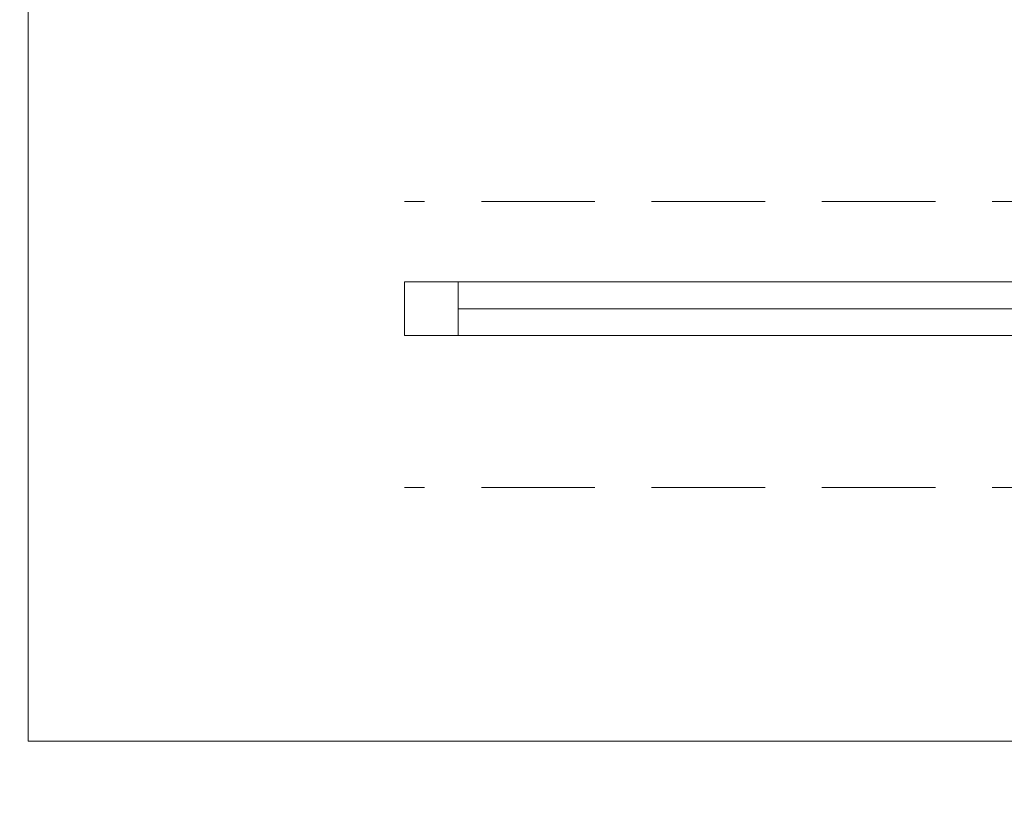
# Model space of a CAD drawing. Header units: millimetres. Extents: x 0 to 12515, y 0 to 27803.
# Tile 6 of 97: x 6774 to 6884, y 19535 to 19624. Entities that reach past the tile are written whole.
import ezdxf
from ezdxf import colors
from ezdxf.entities.mleader import LeaderData, LeaderLine
from ezdxf.math import Vec2, Vec3

# ---------------------------------------------------------------- set-up
doc = ezdxf.new("R2010")
doc.units = ezdxf.units.MM
doc.linetypes.add('DASHED', pattern=[19.05, 12.7, -6.35])
for name, color, linetype, lineweight in [('Sq_Okna', 170, 'Continuous', 9), ('SQ_Opis_Koty', 7, 'Continuous', 0), ('SQ_Opisy', 7, 'Continuous', 18)]:
    doc.layers.add(name, color=color, linetype=linetype, lineweight=lineweight)
doc.layers.add('SQ_Widok', color=7, linetype='DASHED', lineweight=15, true_color=0x474747)
doc.styles.add('ARIAL', font='arial.ttf')

# ---------------------------------------------------------------- blocks, each defined once
blk = doc.blocks.new('_Dot')
at = {"color": 0, "linetype": 'ByBlock', "lineweight": -2}
blk.add_line((-0.5, 0), (-1, 0), dxfattribs=at)
at = {"color": 0, "linetype": 'ByBlock', "const_width": 0.5}
blk.add_lwpolyline([(-0.25, 0, 1), (0.25, 0, 1)], format="xyb", close=True, dxfattribs=at)

msp = doc.modelspace()

# ---------------------------------------------------------------- linework, layer by layer
at = {"layer": 'Sq_Okna'}
for p, q in [((6822.983, 19594.386), (6946.573, 19594.386)), ((6822.983, 19591.386), (6946.573, 19591.386)), ((6816.983, 19588.386), (6946.573, 19588.386))]:
    msp.add_line(p, q, dxfattribs=at)
msp.add_lwpolyline([(6822.983, 19588.386), (6822.983, 19594.386), (6816.983, 19594.386), (6816.983, 19588.386)], close=True, dxfattribs=at)
at = {"layer": 'SQ_Opisy', "lineweight": 9}
msp.add_line((6774.867, 19543), (7771.31, 19543), dxfattribs=at)
msp.add_lwpolyline([(6774.868, 19543), (6774.868, 19712.12), (7771.31, 19712.12), (7771.31, 19543)], dxfattribs=at)
at = {"layer": 'SQ_Widok'}
for points in [[(6952.573, 19603.386), (6816.983, 19603.386)], [(6952.573, 19571.386), (6816.983, 19571.386)]]:
    msp.add_lwpolyline(points, dxfattribs=at)

# ---------------------------------------------------------------- leaders
at = {"layer": 'SQ_Opis_Koty'}
ml = msp.add_multileader_mtext('Standard', dxfattribs=at)
ml.set_content('OTWÓR DRZWIOWY\\PDO WYKUCIA', color=256, style='ARIAL')
ml.set_leader_properties()
ml.set_arrow_properties(name='DOT')
ml.build(insert=Vec2(0, 0))
ml.multileader.update_dxf_attribs({"dogleg_length": 20})
ctx = ml.context
ctx.base_point, ctx.char_height, ctx.landing_gap_size, ctx.plane_origin = Vec3(9386.739, 21642.041), 16, 5, Vec3(9749.784, 22289.728)
ctx.text_align_type = 2
notes = []
notes.append((ctx, [(0, (0, 0, 0), (0, 0), (1, 0), 1, [])]))
ctx.mtext.insert, ctx.mtext.alignment, ctx.mtext.flow_direction = Vec3(9608.994, 21650.178), 3, 5
for ctx, leaders in notes:
    for number, flags, end, landing, length, lines in leaders:
        leader = LeaderData()
        leader.index, (leader.has_last_leader_line, leader.has_dogleg_vector, leader.attachment_direction) = number, flags
        leader.last_leader_point, leader.dogleg_vector, leader.dogleg_length = Vec3(end), Vec3(landing), length
        for number, points, colour, breaks in lines:
            line = LeaderLine()
            line.index, line.vertices, line.color, line.breaks = number, Vec3.list(points), colors.encode_raw_color(colour), breaks
            leader.lines.append(line)
        ctx.leaders.append(leader)

doc.saveas('drawing.dxf')
